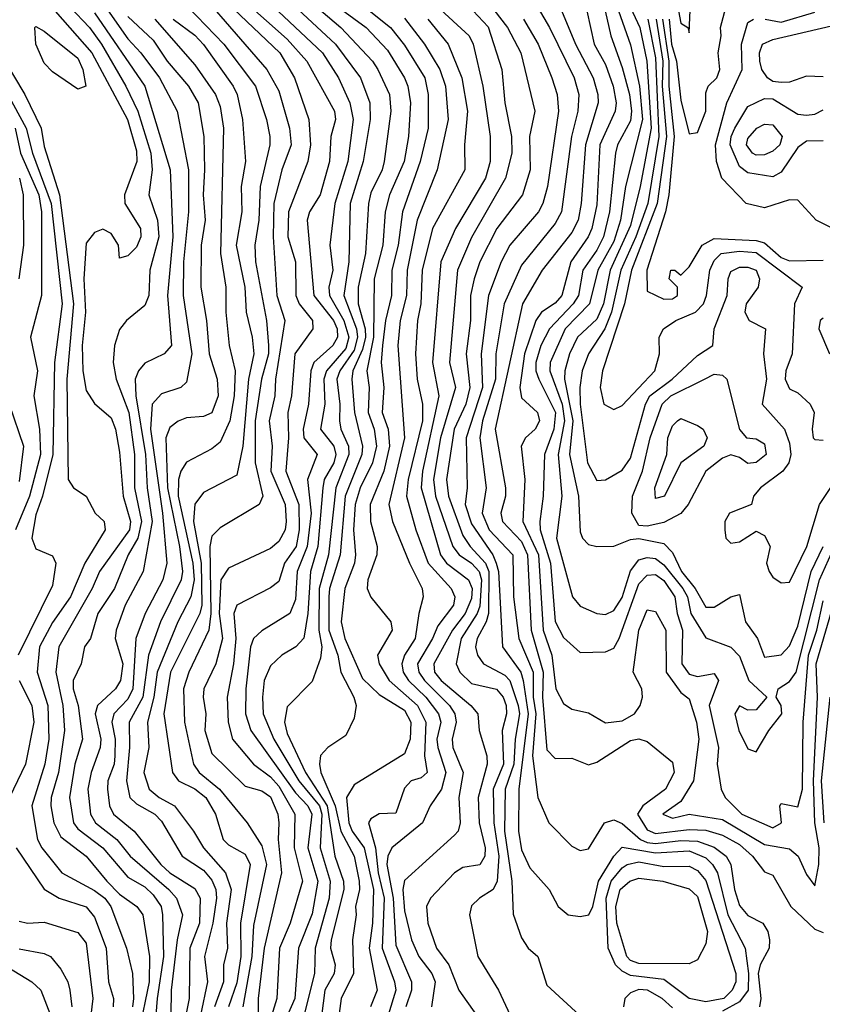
# Model space of a CAD drawing. Header units: metres. Extents: x -51132 to -49532, y -231222 to -229437.
# Tile 174 of 256: x -50342 to -50294, y -230650 to -230591. Entities that reach past the tile are written whole.
import ezdxf

# ---------------------------------------------------------------- set-up
doc = ezdxf.new("R2010")
doc.units = ezdxf.units.M
for name, color, linetype in [('CONTOUR_HALF', 8, 'Continuous'), ('CONTOUR_INDEX', 1, 'Continuous'), ('CONTOUR_INTER', 3, 'Continuous')]:
    doc.layers.add(name, color=color, linetype=linetype)

msp = doc.modelspace()

# ---------------------------------------------------------------- linework, layer by layer
at = {"layer": 'CONTOUR_HALF'}
for points, elevation in [([(-50332.419, -230587.259), (-50326.792, -230593.759), (-50326.08, -230595.047), (-50325.444, -230597.259), (-50325.339, -230598.259), (-50325.9, -230599.759), (-50326.364, -230601.759), (-50326.412, -230603.759), (-50326.196, -230607.259), (-50325.708, -230608.759), (-50326.27, -230612.259), (-50326.321, -230613.259), (-50326.657, -230614.759), (-50326.464, -230616.259), (-50326.554, -230617.759), (-50325.705, -230619.759), (-50325.63, -230620.759), (-50325.704, -230621.259), (-50326.08, -230621.954), (-50326.58, -230622.372), (-50329.08, -230623.547), (-50329.541, -230624.259), (-50329.628, -230626.259), (-50329.44, -230627.759), (-50329.833, -230629.259), (-50330.555, -230630.759), (-50330.591, -230631.259), (-50330.435, -230632.259), (-50330.484, -230633.259), (-50330.08, -230634.627), (-50328.08, -230636.578), (-50327.08, -230636.864), (-50326.58, -230637.222), (-50326.136, -230638.259), (-50326.082, -230638.759), (-50326.115, -230639.759), (-50325.911, -230641.759), (-50326.954, -230646.259), (-50327.31, -230649.259), (-50327.303, -230650.259)], 47.5), ([(-50318.58, -230588.196), (-50314.718, -230591.759), (-50314.481, -230592.259), (-50313.888, -230594.759), (-50313.464, -230597.759), (-50313.451, -230599.259), (-50313.741, -230600.259), (-50315.526, -230603.259), (-50316.398, -230605.259), (-50316.907, -230611.259), (-50316.521, -230613.259), (-50317.49, -230617.759), (-50317.573, -230618.759), (-50316.414, -230622.759), (-50316.063, -230623.259), (-50314.749, -230624.259), (-50314.536, -230624.759), (-50314.58, -230625.358), (-50314.953, -230626.259), (-50315.698, -230627.259), (-50316.819, -230629.259), (-50316.772, -230629.759), (-50316.385, -230630.259), (-50314.61, -230631.759), (-50314.203, -230632.259), (-50314.117, -230633.259), (-50313.654, -230634.759), (-50313.633, -230635.259), (-50314.172, -230637.259), (-50314.113, -230638.759), (-50313.753, -230640.259), (-50313.779, -230640.759), (-50314.08, -230641.285), (-50315.08, -230641.429), (-50315.58, -230641.76), (-50317.013, -230643.259), (-50317.267, -230643.759), (-50317.18, -230644.759), (-50316.651, -230646.259), (-50315.915, -230647.259), (-50315.333, -230648.759), (-50314.273, -230650.259)], 42.5), ([(-50326.58, -230588.63), (-50322.696, -230592.259), (-50321.195, -230594.259), (-50320.634, -230595.759), (-50320.624, -230596.759), (-50321.04, -230599.259), (-50321.822, -230601.759), (-50321.902, -230605.259), (-50322.2, -230607.259), (-50321.446, -230609.259), (-50321.383, -230609.759), (-50321.58, -230610.522), (-50322.434, -230611.759), (-50322.615, -230612.259), (-50322.432, -230613.759), (-50322.456, -230614.759), (-50322.368, -230615.259), (-50321.918, -230616.259), (-50321.895, -230616.759), (-50322.68, -230618.759), (-50323.116, -230622.759), (-50323.659, -230624.759), (-50323.689, -230627.259), (-50323.507, -230628.259), (-50323.58, -230628.937), (-50324.08, -230630.33), (-50325.58, -230631.83), (-50325.738, -230632.759), (-50325.58, -230633.432), (-50324.476, -230635.759), (-50323.181, -230637.759), (-50322.726, -230640.759), (-50322.217, -230642.259), (-50322.194, -230642.759), (-50322.953, -230645.759), (-50322.983, -230646.259), (-50322.703, -230647.259), (-50322.779, -230647.759), (-50323.33, -230648.759), (-50323.646, -230651.259)], 45.5), ([(-50340.304, -230589.259), (-50337.246, -230592.759), (-50335.112, -230596.759), (-50334.58, -230598.629), (-50334.56, -230599.259), (-50335.287, -230601.259), (-50335.263, -230601.759), (-50334.322, -230603.259), (-50334.313, -230603.759), (-50334.58, -230604.386), (-50335.08, -230604.891), (-50335.58, -230605.03), (-50335.645, -230604.259), (-50336.08, -230603.554), (-50336.58, -230603.293), (-50337.08, -230603.492), (-50337.58, -230604.133), (-50337.722, -230606.259), (-50337.62, -230608.259), (-50337.811, -230610.259), (-50337.772, -230611.759), (-50337.58, -230612.939), (-50337.08, -230613.723), (-50336.08, -230614.568), (-50335.827, -230615.259), (-50335.58, -230616.63), (-50335.366, -230619.259), (-50334.935, -230620.759), (-50334.991, -230621.259), (-50336.775, -230623.759), (-50337.219, -230624.759), (-50339.21, -230628.259), (-50339.384, -230629.759), (-50338.975, -230631.759), (-50338.869, -230633.259), (-50339.221, -230635.759), (-50339.661, -230637.259), (-50339.69, -230637.759), (-50339.513, -230638.759), (-50339.08, -230639.609), (-50337.58, -230640.762), (-50336.351, -230642.259), (-50335.58, -230643.031), (-50334.558, -230643.759), (-50334.183, -230644.259), (-50333.796, -230646.759), (-50333.811, -230648.259), (-50334.438, -230651.259)], 51.5), ([(-50323.58, -230589.241), (-50320.851, -230591.259), (-50319.58, -230592.602), (-50318.574, -230594.259), (-50318.368, -230594.759), (-50318.204, -230595.759), (-50318.327, -230597.759), (-50318.597, -230599.259), (-50319.473, -230601.259), (-50319.718, -230602.259), (-50319.857, -230604.259), (-50320.377, -230606.259), (-50320.421, -230609.759), (-50320.821, -230611.759), (-50320.684, -230612.759), (-50320.75, -230614.259), (-50320.38, -230615.259), (-50320.247, -230616.259), (-50320.484, -230617.259), (-50321.214, -230618.759), (-50321.522, -230619.759), (-50321.608, -230621.259), (-50321.487, -230622.759), (-50321.56, -230623.259), (-50322.136, -230624.759), (-50322.36, -230626.759), (-50322.142, -230627.759), (-50321.08, -230630.139), (-50320.08, -230631.095), (-50318.58, -230632.03), (-50318.195, -230632.759), (-50318.231, -230633.759), (-50318.58, -230634.651), (-50321.58, -230636.497), (-50322.039, -230637.259), (-50321.901, -230638.759), (-50321.696, -230639.259), (-50320.979, -230640.259), (-50320.424, -230642.759), (-50320.484, -230644.759), (-50320.678, -230646.259), (-50320.202, -230648.759), (-50320.596, -230649.759)], 44.5), ([(-50311.068, -230589.259), (-50309.906, -230591.259), (-50308.446, -230594.259), (-50308.172, -230595.259), (-50308.223, -230596.259), (-50308.597, -230597.759), (-50309.19, -230602.259), (-50309.58, -230602.973), (-50311.58, -230605.445), (-50312.625, -230607.759), (-50313.12, -230610.759), (-50313.135, -230612.259), (-50313.906, -230614.759), (-50314.065, -230615.759), (-50313.705, -230618.759), (-50313.943, -230620.259), (-50313.515, -230621.259), (-50312.109, -230622.759), (-50312.072, -230625.259), (-50311.736, -230627.759), (-50310.895, -230629.759), (-50310.885, -230631.259), (-50310.721, -230632.259), (-50310.928, -230634.759), (-50310.618, -230637.259), (-50309.958, -230638.759), (-50308.58, -230640.167), (-50308.08, -230640.423), (-50307.58, -230640.33), (-50306.624, -230638.759), (-50306.08, -230638.589), (-50305.58, -230638.8), (-50304.477, -230639.759), (-50304.08, -230639.939), (-50303.58, -230640.007), (-50302.08, -230639.829), (-50301.08, -230639.864), (-50300.08, -230640.225), (-50299.36, -230640.759), (-50299.094, -230641.259), (-50298.866, -230642.759), (-50298.58, -230643.715), (-50298.08, -230644.303), (-50297.179, -230644.759), (-50296.89, -230645.259), (-50296.777, -230645.759), (-50296.793, -230646.259), (-50297.341, -230647.259), (-50297.451, -230647.759), (-50297.303, -230649.259), (-50297.372, -230649.759)], 40.5), ([(-50328.045, -230589.759), (-50325.58, -230591.945), (-50324.401, -230593.259), (-50322.756, -230596.259), (-50322.696, -230596.759), (-50322.967, -230597.759), (-50323.047, -230599.259), (-50323.611, -230601.259), (-50324.233, -230602.259), (-50324.388, -230602.759), (-50323.981, -230607.259), (-50322.804, -230608.759), (-50322.6, -230609.259), (-50322.566, -230609.759), (-50322.849, -230610.259), (-50323.983, -230611.259), (-50324.156, -230611.759), (-50324.304, -230613.759), (-50324.628, -230615.259), (-50324.579, -230615.759), (-50323.78, -230616.759), (-50324.37, -230618.259), (-50324.146, -230620.259), (-50324.375, -230622.259), (-50324.976, -230623.759), (-50325.08, -230625.43), (-50325.415, -230626.259), (-50327.08, -230627.301), (-50327.59, -230627.759), (-50327.771, -230628.259), (-50328.047, -230630.759), (-50328.055, -230632.259), (-50327.749, -230633.259), (-50325.08, -230636.978), (-50324.335, -230637.759), (-50324.11, -230638.259), (-50324.336, -230640.259), (-50323.749, -230642.259), (-50324.08, -230644.199), (-50324.904, -230646.259), (-50325.114, -230649.259), (-50325.768, -230650.759)], 46.5), ([(-50313.58, -230589.751), (-50312.425, -230591.259), (-50311.635, -230592.759), (-50310.796, -230596.259), (-50311.108, -230597.759), (-50311.06, -230599.759), (-50311.522, -230601.259), (-50313.065, -230603.259), (-50314.08, -230605.256), (-50314.418, -230606.259), (-50314.624, -230607.259), (-50314.627, -230608.759), (-50314.894, -230610.759), (-50314.67, -230612.759), (-50314.913, -230613.759), (-50315.607, -230615.259), (-50316.06, -230618.259), (-50315.94, -230619.259), (-50315.08, -230621.596), (-50314.654, -230622.259), (-50313.734, -230623.259), (-50313.53, -230623.759), (-50313.557, -230626.259), (-50313.69, -230626.759), (-50314.226, -230627.759), (-50314.328, -230628.259), (-50314.215, -230628.759), (-50313.855, -230629.259), (-50312.58, -230629.939), (-50312.288, -230630.259), (-50311.779, -230631.759), (-50311.707, -230632.259), (-50311.955, -230633.759), (-50312.041, -230635.259), (-50312.556, -230636.759), (-50312.601, -230639.259), (-50312.155, -230642.259), (-50312.08, -230644.214), (-50311.58, -230645.643), (-50311.181, -230646.259), (-50310.604, -230646.759), (-50310.08, -230648.456), (-50308.128, -230650.259)], 41.5), ([(-50302.207, -230590.259), (-50302.08, -230591.002), (-50301.647, -230591.259), (-50301.58, -230591.566), (-50301.503, -230589.759)], 35.5), ([(-50337.08, -230590.378), (-50334.072, -230594.759), (-50332.569, -230599.759), (-50332.408, -230603.759), (-50332.727, -230607.259), (-50332.491, -230610.259), (-50332.926, -230610.759), (-50334.08, -230611.308), (-50334.458, -230611.759), (-50334.645, -230612.259), (-50334.613, -230613.259), (-50334.029, -230616.759), (-50333.942, -230618.759), (-50333.64, -230620.759), (-50334.165, -230623.759), (-50335.257, -230625.759), (-50335.793, -230627.259), (-50335.846, -230627.759), (-50335.396, -230629.259), (-50335.528, -230630.259), (-50335.816, -230630.759), (-50336.898, -230631.759), (-50337.038, -230632.259), (-50336.695, -230633.759), (-50336.741, -230634.259), (-50337.279, -230635.759), (-50337.483, -230636.759), (-50337.315, -230638.259), (-50337.013, -230638.759), (-50335.736, -230639.759), (-50334.945, -230640.759), (-50332.645, -230642.759), (-50332.182, -230643.259), (-50331.818, -230644.259), (-50332.141, -230645.759), (-50332.492, -230648.759), (-50332.522, -230650.259)], 50.5), ([(-50307.684, -230590.259), (-50307.245, -230592.259), (-50306.58, -230593.462), (-50306.113, -230594.759), (-50305.928, -230595.759), (-50306.001, -230596.259), (-50306.902, -230598.259), (-50307.08, -230601.839), (-50307.384, -230603.259), (-50307.597, -230603.759), (-50308.634, -230605.259), (-50309.187, -230607.259), (-50309.58, -230607.718), (-50310.402, -230608.259), (-50310.736, -230608.759), (-50311.411, -230610.759), (-50311.687, -230612.759), (-50311.58, -230613.387), (-50310.632, -230614.259), (-50310.518, -230614.759), (-50310.766, -230615.259), (-50311.345, -230615.759), (-50311.614, -230616.259), (-50311.379, -230618.259), (-50311.497, -230620.759), (-50310.578, -230622.759), (-50310.296, -230627.259), (-50309.782, -230628.759), (-50309.527, -230630.759), (-50309.08, -230631.634), (-50308.58, -230631.98), (-50307.58, -230632.202), (-50306.58, -230632.795), (-50305.58, -230632.666), (-50304.837, -230632.259), (-50304.5, -230631.759), (-50304.371, -230631.259), (-50304.395, -230630.759), (-50304.914, -230629.759), (-50304.583, -230627.259), (-50304.08, -230626.044), (-50303.58, -230626.141), (-50302.965, -230627.259), (-50302.959, -230629.759), (-50302.08, -230630.981), (-50301.58, -230631.356), (-50301.13, -230632.759), (-50300.997, -230633.759), (-50301.315, -230636.259), (-50302.08, -230637.492), (-50303.156, -230638.259), (-50302.58, -230638.48), (-50301.58, -230638.255), (-50299.58, -230638.56), (-50297.08, -230640.063), (-50295.58, -230640.312), (-50295.073, -230640.759), (-50294.58, -230641.852), (-50294.08, -230642.537), (-50293.842, -230641.259), (-50293.82, -230640.259), (-50294.067, -230638.759), (-50294.15, -230636.259), (-50293.918, -230631.259), (-50293.988, -230629.259), (-50293.08, -230626.14)], 39.5), ([(-50305.796, -230590.259), (-50305.08, -230592.293), (-50304.545, -230594.759), (-50304.359, -230596.759), (-50305.378, -230600.759), (-50305.675, -230602.759), (-50306.08, -230604.029), (-50307.031, -230605.759), (-50307.527, -230607.759), (-50308.982, -230609.259), (-50309.882, -230611.259), (-50309.891, -230611.759), (-50309.168, -230613.759), (-50309.011, -230614.759), (-50309.403, -230616.759), (-50309.185, -230619.259), (-50309.493, -230621.759), (-50308.548, -230625.259), (-50308.08, -230625.832), (-50307.08, -230626.258), (-50306.58, -230626.316), (-50306.08, -230626.077), (-50305.58, -230625.299), (-50305.08, -230623.706), (-50304.58, -230623.052), (-50304.08, -230622.908), (-50303.58, -230622.98), (-50303.08, -230623.352), (-50301.956, -230624.759), (-50301.686, -230625.259), (-50301.481, -230626.259), (-50300.58, -230627.708), (-50299.08, -230628.272), (-50298.58, -230628.811), (-50298.019, -230630.259), (-50296.935, -230631.259), (-50297.58, -230632.014), (-50298.08, -230632.03), (-50298.58, -230631.781), (-50298.85, -230632.259), (-50298.618, -230633.259), (-50298.08, -230634.337), (-50297.58, -230634.531), (-50296.83, -230633.259), (-50296.041, -230632.259), (-50296.09, -230631.759), (-50296.378, -230631.259), (-50296.265, -230630.759), (-50295.58, -230630.332), (-50295.193, -230629.759), (-50293.794, -230624.259), (-50292.896, -230622.259)], 38.5), ([(-50297.033, -230590.759), (-50296.08, -230590.944), (-50294.08, -230590.339)], 36.5), ([(-50335.08, -230590.589), (-50333.58, -230592.004), (-50332.748, -230593.259), (-50331.472, -230594.759), (-50330.883, -230595.759), (-50330.56, -230597.759), (-50330.508, -230599.759), (-50330.583, -230601.259), (-50330.472, -230602.759), (-50330.701, -230604.259), (-50330.737, -230606.759), (-50330.396, -230608.759), (-50330.223, -230610.759), (-50329.75, -230612.259), (-50329.696, -230613.259), (-50330.08, -230614.276), (-50330.58, -230614.494), (-50331.58, -230614.576), (-50332.08, -230614.774), (-50332.58, -230615.15), (-50332.813, -230615.759), (-50332.719, -230618.759), (-50332.006, -230622.259), (-50331.816, -230623.759), (-50331.904, -230624.259), (-50333.139, -230626.759), (-50333.861, -230628.759), (-50334.183, -230631.259), (-50335.017, -230632.759), (-50334.98, -230634.259), (-50335.171, -230636.259), (-50334.959, -230637.259), (-50334.58, -230637.629), (-50333.47, -230638.259), (-50333.08, -230638.669), (-50331.84, -230640.759), (-50330.58, -230641.596), (-50330.08, -230642.184), (-50329.828, -230642.759), (-50329.794, -230643.259), (-50330.023, -230644.759), (-50330.515, -230646.759), (-50330.334, -230648.259), (-50330.756, -230650.259)], 49.5), ([(-50332.376, -230590.759), (-50331.08, -230591.714), (-50330.58, -230592.276), (-50328.794, -230594.759), (-50328.556, -230595.259), (-50328.243, -230596.759), (-50328.071, -230599.259), (-50328.329, -230600.759), (-50328.291, -230602.259), (-50328.619, -230604.259), (-50328.112, -230606.759), (-50328.03, -230608.259), (-50327.659, -230609.759), (-50327.575, -230610.759), (-50327.889, -230612.259), (-50328.214, -230616.259), (-50328.58, -230617.989), (-50330.58, -230619.029), (-50331.08, -230619.726), (-50331.162, -230620.759), (-50330.705, -230623.259), (-50330.664, -230625.759), (-50330.786, -230626.259), (-50332.538, -230629.759), (-50332.94, -230632.259), (-50332.42, -230635.759), (-50332.071, -230636.259), (-50331.08, -230636.733), (-50330.423, -230637.259), (-50329.863, -230638.259), (-50329.398, -230639.759), (-50329.08, -230640.082), (-50328.08, -230640.63), (-50327.784, -230641.259), (-50328.368, -230644.759), (-50328.343, -230646.759), (-50328.58, -230648.332), (-50329.071, -230649.759)], 48.5), ([(-50318.58, -230590.687), (-50317.372, -230592.259), (-50316.455, -230593.759), (-50316.132, -230594.759), (-50315.97, -230596.759), (-50316.629, -230599.759), (-50317.81, -230602.759), (-50318.418, -230605.759), (-50318.453, -230607.259), (-50318.834, -230608.759), (-50318.974, -230610.259), (-50318.571, -230615.759), (-50319.506, -230619.759), (-50319.293, -230620.759), (-50318.273, -230623.259), (-50317.513, -230624.759), (-50317.447, -230625.259), (-50317.725, -230626.259), (-50317.936, -230627.759), (-50318.579, -230628.759), (-50318.724, -230629.259), (-50318.645, -230629.759), (-50318.342, -230630.259), (-50317.307, -230631.259), (-50316.536, -230632.259), (-50316.394, -230632.759), (-50316.632, -230633.759), (-50316.584, -230634.259), (-50316.094, -230635.759), (-50316.364, -230636.759), (-50317.031, -230637.759), (-50317.502, -230638.759), (-50319.324, -230640.259), (-50319.567, -230640.759), (-50319.621, -230641.259), (-50319.257, -230643.259), (-50319.08, -230646.066), (-50318.144, -230648.259), (-50318.156, -230648.759), (-50318.485, -230649.759)], 43.5), ([(-50304.045, -230590.759), (-50303.58, -230593.057), (-50303.387, -230597.759), (-50304.038, -230601.759), (-50304.759, -230603.759), (-50305.656, -230605.759), (-50306.208, -230608.259), (-50306.619, -230609.259), (-50307.588, -230610.759), (-50307.955, -230611.759), (-50308.102, -230612.759), (-50308.087, -230613.759), (-50307.65, -230617.259), (-50307.08, -230618.314), (-50306.58, -230618.277), (-50305.58, -230617.706), (-50305.08, -230616.986), (-50304.187, -230613.759), (-50303.929, -230613.259), (-50302.589, -230612.259), (-50301.08, -230610.855), (-50300.168, -230610.259), (-50300.08, -230609.259), (-50299.307, -230607.259), (-50299.258, -230606.259), (-50299.08, -230605.84), (-50298.58, -230605.569), (-50298.08, -230605.567), (-50297.58, -230605.756), (-50297.383, -230606.259), (-50297.451, -230606.759), (-50298.17, -230607.759), (-50298.247, -230608.259), (-50298.001, -230608.759), (-50297.026, -230609.259), (-50297.142, -230610.759), (-50296.965, -230612.259), (-50297.228, -230613.759), (-50295.894, -230615.259), (-50295.58, -230616.094), (-50295.5, -230616.759), (-50295.626, -230617.259), (-50295.982, -230617.759), (-50297.315, -230618.759), (-50297.736, -230619.259), (-50297.853, -230619.759), (-50299.171, -230620.259), (-50299.448, -230620.759), (-50299.449, -230621.259), (-50299.394, -230621.759), (-50299.08, -230622.058), (-50298.58, -230621.989), (-50297.58, -230621.347), (-50297.08, -230621.6), (-50296.747, -230622.259), (-50296.965, -230623.259), (-50296.801, -230623.759), (-50296.58, -230624.091), (-50296.08, -230624.42), (-50295.58, -230624.383), (-50294.544, -230622.259), (-50293.802, -230619.759), (-50291.58, -230616.429)], 37.5), ([(-50303.178, -230590.759), (-50302.786, -230593.259), (-50302.784, -230594.759), (-50302.463, -230597.759), (-50302.789, -230601.259), (-50302.992, -230602.259), (-50304.105, -230605.759), (-50304.08, -230607.007), (-50303.08, -230607.478), (-50302.58, -230607.465), (-50302.27, -230607.259), (-50302.273, -230606.759), (-50302.77, -230606.259), (-50302.68, -230605.759), (-50302.426, -230605.759), (-50302.08, -230606.051), (-50301.58, -230605.548), (-50300.809, -230604.259), (-50300.08, -230603.854), (-50297.58, -230603.981), (-50297.08, -230604.126), (-50296.08, -230604.989), (-50295.58, -230605.189), (-50293.58, -230605.151)], 36.5), ([(-50293.08, -230603.223), (-50293.993, -230602.759), (-50295.08, -230601.568), (-50295.58, -230601.556), (-50297.08, -230602.032), (-50298.183, -230601.759), (-50299.623, -230600.259), (-50299.944, -230599.259), (-50299.995, -230598.259), (-50299.325, -230595.759), (-50298.41, -230593.759), (-50298.461, -230592.259), (-50298.08, -230590.952), (-50297.737, -230590.759)], 36.5), ([(-50344.08, -230591.902), (-50341.148, -230597.259), (-50340.779, -230598.759), (-50339.666, -230601.759), (-50339.012, -230607.759), (-50339.468, -230611.259), (-50339.564, -230616.759), (-50340.18, -230619.259), (-50340.58, -230620.376), (-50340.822, -230621.759), (-50340.58, -230622.407), (-50339.58, -230622.821), (-50339.388, -230623.259), (-50339.58, -230624.598), (-50341.636, -230628.759)], 52.5), ([(-50297.537, -230597.259), (-50297.08, -230597.036), (-50296.58, -230597.073), (-50296.034, -230597.759), (-50296.158, -230598.259), (-50296.58, -230598.635), (-50297.08, -230598.862), (-50297.58, -230598.873), (-50297.804, -230598.759), (-50298.147, -230598.259), (-50298.08, -230597.88), (-50297.537, -230597.259)], 37.5), ([(-50341.549, -230600.259), (-50341.33, -230601.259), (-50341.307, -230604.259), (-50341.601, -230606.259)], 53.5), ([(-50293.58, -230608.614), (-50293.754, -230608.759), (-50293.838, -230609.259), (-50293.207, -230610.759)], 36.5), ([(-50342.175, -230613.759), (-50341.315, -230616.259), (-50341.58, -230618.372)], 53.5), ([(-50302.268, -230614.759), (-50302.08, -230614.613), (-50301.08, -230615.027), (-50300.748, -230615.259), (-50300.51, -230615.759), (-50300.695, -230616.259), (-50302.078, -230617.259), (-50303.052, -230619.259), (-50303.58, -230619.382), (-50303.619, -230618.759), (-50302.909, -230616.759), (-50302.852, -230615.759), (-50302.58, -230615.06), (-50302.268, -230614.759)], 38.5), ([(-50341.578, -230630.259), (-50340.815, -230631.759), (-50340.702, -230632.759), (-50341.205, -230635.259), (-50342.154, -230637.259)], 52.5), ([(-50341.758, -230640.259), (-50340.08, -230642.72), (-50339.18, -230643.259), (-50337.58, -230643.79), (-50337.08, -230644.405), (-50336.386, -230646.259), (-50336.24, -230648.259), (-50335.95, -230649.259), (-50335.966, -230649.759)], 52.5), ([(-50305.271, -230641.259), (-50304.58, -230641.09), (-50303.08, -230641.366), (-50301.58, -230641.364), (-50301.08, -230641.609), (-50300.58, -230642.205), (-50298.798, -230647.759), (-50298.8, -230648.259), (-50299.002, -230648.759), (-50299.509, -230649.259), (-50300.58, -230649.457), (-50301.58, -230649.261), (-50303.08, -230648.119), (-50305.08, -230647.88), (-50305.58, -230647.638), (-50305.965, -230647.259), (-50306.412, -230646.259), (-50306.531, -230643.259), (-50306.238, -230642.259), (-50305.58, -230641.46), (-50305.271, -230641.259)], 41.5), ([(-50341.58, -230646.293), (-50340.08, -230646.569), (-50339.704, -230646.759), (-50339.08, -230647.513), (-50338.668, -230648.259), (-50338.557, -230648.759), (-50338.437, -230649.759)], 53.5)]:
    msp.add_lwpolyline(points, dxfattribs=dict(at, elevation=elevation))
at = {"layer": 'CONTOUR_INDEX'}
for points, elevation in [([(-50326.08, -230588.084), (-50322.368, -230591.259), (-50320.48, -230593.259), (-50320.154, -230593.759), (-50319.464, -230595.259), (-50319.382, -230596.259), (-50319.779, -230599.259), (-50319.906, -230599.759), (-50320.58, -230601.125), (-50320.729, -230601.759), (-50320.901, -230604.759), (-50321.347, -230606.759), (-50321.331, -230607.759), (-50320.914, -230609.259), (-50320.908, -230609.759), (-50321.08, -230610.491), (-50321.662, -230611.759), (-50321.719, -230612.259), (-50321.557, -230614.259), (-50321.081, -230616.259), (-50321.124, -230616.759), (-50322.111, -230619.259), (-50322.41, -230622.759), (-50323.04, -230624.759), (-50323.092, -230625.259), (-50323.084, -230627.259), (-50322.544, -230628.759), (-50322.372, -230629.759), (-50321.589, -230631.259), (-50321.454, -230631.759), (-50321.58, -230632.515), (-50322.08, -230633.544), (-50323.154, -230634.259), (-50323.58, -230634.737), (-50323.646, -230635.259), (-50323.566, -230635.759), (-50322.715, -230637.759), (-50322.372, -230639.259), (-50321.572, -230640.759), (-50321.278, -230642.259), (-50321.249, -230642.759), (-50321.489, -230643.759), (-50321.454, -230644.259), (-50321.679, -230645.759), (-50321.612, -230647.759), (-50322.351, -230649.259), (-50322.548, -230650.759)], 45), ([(-50309.594, -230589.259), (-50308.358, -230592.259), (-50307.313, -230594.259), (-50307.029, -230595.259), (-50307.01, -230595.759), (-50307.761, -230598.259), (-50308.018, -230601.759), (-50308.204, -230602.759), (-50308.58, -230603.502), (-50310.349, -230605.759), (-50311.529, -230607.759), (-50313.153, -230615.259), (-50312.538, -230618.759), (-50312.549, -230619.259), (-50312.821, -230620.259), (-50312.729, -230620.759), (-50311.58, -230621.955), (-50311.22, -230622.759), (-50311.019, -230627.259), (-50310.302, -230629.759), (-50310.342, -230631.259), (-50310.08, -230634.404), (-50309.58, -230634.917), (-50308.58, -230634.905), (-50307.58, -230635.297), (-50307.08, -230635.152), (-50305.08, -230633.854), (-50304.58, -230633.746), (-50304.08, -230633.916), (-50302.58, -230635.142), (-50302.47, -230635.759), (-50302.994, -230636.759), (-50304.336, -230637.759), (-50304.658, -230638.259), (-50304.08, -230639.19), (-50303.58, -230639.403), (-50301.58, -230639.166), (-50300.58, -230639.209), (-50299.58, -230639.507), (-50298.58, -230640.064), (-50297.786, -230640.759), (-50297.08, -230641.703), (-50296.58, -230641.894), (-50295.508, -230643.759), (-50294.08, -230645.116), (-50293.58, -230645.311)], 40), ([(-50336.58, -230589.808), (-50335.08, -230591.934), (-50334.308, -230592.759), (-50333.198, -230594.259), (-50332.152, -230596.259), (-50331.469, -230599.759), (-50331.474, -230602.259), (-50331.773, -230605.259), (-50331.784, -230607.259), (-50331.277, -230610.759), (-50331.58, -230612.433), (-50331.923, -230612.759), (-50333.08, -230613.143), (-50333.642, -230613.759), (-50333.73, -230615.259), (-50333.018, -230620.259), (-50332.762, -230623.259), (-50332.997, -230624.259), (-50334.054, -230626.259), (-50334.611, -230627.759), (-50334.783, -230630.759), (-50335.08, -230631.377), (-50335.925, -230632.259), (-50336.035, -230632.759), (-50335.85, -230633.759), (-50335.86, -230634.759), (-50335.902, -230635.259), (-50336.279, -230636.259), (-50336.293, -230636.759), (-50336.184, -230637.759), (-50335.941, -230638.259), (-50334.705, -230639.259), (-50333.111, -230641.259), (-50332.573, -230641.759), (-50331.08, -230642.697), (-50330.769, -230643.259), (-50330.808, -230644.759), (-50331.382, -230646.259), (-50331.426, -230649.259), (-50331.923, -230651.759)], 50), ([(-50293.514, -230638.759), (-50293.667, -230636.259), (-50293.166, -230631.259)], 40)]:
    msp.add_lwpolyline(points, dxfattribs=dict(at, elevation=elevation))
at = {"layer": 'CONTOUR_INTER'}
for points, elevation in [([(-50339.72, -230588.759), (-50337.383, -230591.259), (-50336.656, -230592.259), (-50335.209, -230594.759), (-50334.5, -230596.259), (-50333.71, -230598.759), (-50333.629, -230599.759), (-50333.834, -230601.259), (-50333.308, -230602.759), (-50333.237, -230603.759), (-50333.767, -230605.759), (-50333.83, -230607.259), (-50334.08, -230607.867), (-50335.175, -230608.759), (-50335.58, -230609.291), (-50335.885, -230610.259), (-50335.96, -230611.259), (-50335.775, -230612.259), (-50335.036, -230614.259), (-50334.694, -230616.759), (-50334.684, -230618.759), (-50334.275, -230620.759), (-50334.497, -230621.759), (-50335.071, -230622.759), (-50335.889, -230624.759), (-50336.874, -230626.259), (-50337.312, -230627.759), (-50337.682, -230628.259), (-50337.874, -230629.259), (-50338.351, -230630.259), (-50338.355, -230630.759), (-50338.06, -230631.759), (-50337.802, -230633.759), (-50338.253, -230635.259), (-50338.577, -230637.259), (-50338.332, -230638.759), (-50338.08, -230639.125), (-50336.589, -230640.259), (-50335.08, -230642.022), (-50334.08, -230642.587), (-50333.58, -230643.065), (-50333.105, -230643.759), (-50333.018, -230644.259), (-50332.957, -230646.759), (-50333.335, -230649.259), (-50333.526, -230651.759)], 51), ([(-50332.58, -230588.885), (-50329.363, -230592.259), (-50327.464, -230594.759), (-50326.814, -230596.759), (-50326.614, -230597.759), (-50326.611, -230598.259), (-50327.184, -230600.759), (-50327.259, -230602.759), (-50327.506, -230604.259), (-50327.462, -230605.259), (-50326.816, -230608.759), (-50326.69, -230610.259), (-50326.687, -230610.759), (-50327.099, -230612.259), (-50327.483, -230614.759), (-50327.482, -230617.259), (-50327.025, -230619.259), (-50327.256, -230619.759), (-50329.58, -230621.144), (-50330.08, -230621.638), (-50330.195, -230622.259), (-50330.137, -230626.259), (-50330.25, -230627.259), (-50331.446, -230629.759), (-50331.764, -230630.759), (-50331.7, -230632.759), (-50331.165, -230635.259), (-50330.835, -230635.759), (-50329.62, -230636.759), (-50327.964, -230638.759), (-50327.08, -230640.142), (-50326.802, -230641.259), (-50327.58, -230644.894), (-50327.678, -230646.759), (-50328.219, -230649.759)], 48), ([(-50327.08, -230589.35), (-50323.458, -230592.759), (-50322.509, -230594.259), (-50321.826, -230595.759), (-50321.643, -230596.759), (-50321.945, -230599.259), (-50322.732, -230601.759), (-50323.028, -230604.259), (-50322.85, -230605.759), (-50323.089, -230606.759), (-50323.046, -230607.259), (-50322.189, -230608.759), (-50321.9, -230609.759), (-50322.08, -230610.428), (-50323.224, -230611.759), (-50323.381, -230612.259), (-50323.318, -230613.759), (-50323.591, -230615.259), (-50322.789, -230616.259), (-50322.667, -230616.759), (-50322.785, -230617.259), (-50323.358, -230618.259), (-50323.449, -230618.759), (-50323.747, -230622.259), (-50324.174, -230623.759), (-50324.338, -230626.259), (-50324.58, -230627.745), (-50325.054, -230628.259), (-50325.897, -230628.759), (-50326.58, -230629.39), (-50326.94, -230630.259), (-50327.045, -230631.259), (-50327.008, -230632.259), (-50326.37, -230633.759), (-50324.877, -230636.259), (-50323.641, -230637.759), (-50323.51, -230638.259), (-50323.612, -230640.259), (-50323.016, -230642.259), (-50323.071, -230643.259), (-50323.904, -230646.259), (-50323.95, -230647.759), (-50324.823, -230651.259)], 46), ([(-50329.181, -230589.759), (-50326.01, -230592.759), (-50325.133, -230594.259), (-50324.281, -230596.759), (-50324.181, -230598.259), (-50324.349, -230599.259), (-50325.493, -230602.259), (-50325.536, -230603.759), (-50325.08, -230605.259), (-50325.068, -230607.259), (-50324.861, -230607.759), (-50324.06, -230608.759), (-50324.044, -230609.259), (-50325.117, -230610.759), (-50325.319, -230613.259), (-50325.528, -230614.259), (-50325.493, -230615.759), (-50325.653, -230617.759), (-50324.886, -230619.759), (-50324.853, -230621.259), (-50325.044, -230622.259), (-50325.74, -230623.259), (-50326.08, -230624.353), (-50326.58, -230624.728), (-50328.58, -230625.768), (-50328.768, -230626.259), (-50328.646, -230627.759), (-50328.775, -230629.259), (-50329.154, -230631.259), (-50329.106, -230632.759), (-50328.841, -230633.759), (-50327.581, -230635.259), (-50326.58, -230636.02), (-50326.08, -230636.581), (-50325.115, -230638.259), (-50325.159, -230640.259), (-50324.656, -230642.259), (-50325.397, -230644.759), (-50326.037, -230646.259), (-50326.183, -230649.259), (-50326.653, -230650.759)], 47), ([(-50321.08, -230589.911), (-50319.398, -230591.259), (-50318.58, -230592.316), (-50317.36, -230594.259), (-50317.162, -230595.259), (-50317.156, -230597.259), (-50317.635, -230599.259), (-50318.693, -230602.259), (-50318.942, -230604.259), (-50319.332, -230605.759), (-50319.353, -230607.259), (-50319.708, -230608.759), (-50319.891, -230610.259), (-50319.958, -230611.259), (-50319.802, -230612.759), (-50319.904, -230614.259), (-50319.546, -230615.259), (-50319.47, -230616.259), (-50319.804, -230617.759), (-50320.612, -230619.759), (-50320.599, -230620.759), (-50320.205, -230622.259), (-50320.22, -230622.759), (-50320.757, -230624.259), (-50320.799, -230624.759), (-50320.58, -230625.279), (-50319.386, -230626.759), (-50319.31, -230627.259), (-50320.177, -230628.759), (-50320.075, -230629.259), (-50319.495, -230630.259), (-50317.792, -230631.759), (-50317.307, -230632.759), (-50317.381, -230634.759), (-50317.227, -230635.759), (-50317.58, -230636.069), (-50318.166, -230636.259), (-50318.58, -230636.702), (-50319.08, -230638.193), (-50320.08, -230638.228), (-50320.58, -230638.519), (-50320.715, -230638.759), (-50320.307, -230640.259), (-50320.145, -230641.759), (-50319.778, -230643.259), (-50319.913, -230646.259), (-50319.168, -230648.259), (-50319.091, -230648.759), (-50319.551, -230650.259)], 44), ([(-50305.222, -230589.759), (-50304.529, -230591.259), (-50304.094, -230593.259), (-50303.839, -230597.259), (-50304.495, -230600.759), (-50305.08, -230603.083), (-50306.288, -230605.759), (-50306.683, -230607.759), (-50307.08, -230608.684), (-50308.244, -230609.759), (-50308.727, -230610.759), (-50308.999, -230611.759), (-50309.014, -230612.259), (-50308.529, -230614.759), (-50308.73, -230616.759), (-50308.191, -230619.259), (-50308.08, -230621.386), (-50307.953, -230621.759), (-50307.58, -230622.136), (-50307.08, -230622.262), (-50306.08, -230622.242), (-50305.08, -230621.844), (-50304.58, -230621.774), (-50303.08, -230622.072), (-50302.58, -230622.62), (-50302.028, -230623.759), (-50301.222, -230624.759), (-50300.58, -230625.891), (-50300.08, -230625.881), (-50299.08, -230625.274), (-50298.58, -230625.135), (-50298.214, -230626.759), (-50297.504, -230627.759), (-50297.08, -230628.868), (-50296.08, -230628.736), (-50295.58, -230628.19), (-50295.08, -230627.011), (-50294.3, -230623.759), (-50293.571, -230622.259)], 38), ([(-50302.772, -230590.759), (-50302.625, -230592.259), (-50302.333, -230593.259), (-50302.08, -230595.599), (-50301.58, -230597.612), (-50301.08, -230597.536), (-50300.585, -230596.259), (-50300.58, -230595.148), (-50300.439, -230594.759), (-50299.929, -230594.259), (-50299.748, -230593.759), (-50299.845, -230592.759), (-50299.666, -230591.759), (-50299.713, -230591.259), (-50299.307, -230589.759)], 36), ([(-50314.473, -230590.259), (-50313.58, -230591.209), (-50312.753, -230593.759), (-50312.578, -230595.759), (-50312.182, -230597.759), (-50312.162, -230598.759), (-50312.546, -230600.259), (-50314.58, -230603.802), (-50315.405, -230605.759), (-50315.88, -230611.259), (-50315.517, -230612.759), (-50316.43, -230615.759), (-50316.845, -230618.259), (-50316.722, -230619.259), (-50315.684, -230622.259), (-50315.313, -230622.759), (-50314.58, -230623.26), (-50314.119, -230623.759), (-50313.967, -230624.259), (-50314.08, -230625.826), (-50314.235, -230626.259), (-50315.197, -230627.759), (-50315.477, -230629.259), (-50315.263, -230629.759), (-50314.58, -230630.443), (-50313.08, -230630.772), (-50312.673, -230631.259), (-50312.501, -230631.759), (-50312.473, -230632.259), (-50312.745, -230633.259), (-50312.656, -230635.259), (-50313.278, -230636.759), (-50313.245, -230638.759), (-50312.945, -230640.759), (-50313.044, -230642.259), (-50313.269, -230642.759), (-50314.101, -230643.259), (-50314.58, -230643.73), (-50314.695, -230644.259), (-50314.19, -230646.759), (-50312.964, -230648.759), (-50312.26, -230650.259)], 42), ([(-50306.587, -230590.259), (-50306.254, -230591.759), (-50305.58, -230593.65), (-50305.134, -230595.259), (-50305.011, -230596.259), (-50305.08, -230596.837), (-50305.846, -230598.259), (-50305.98, -230598.759), (-50306.328, -230602.259), (-50306.696, -230603.759), (-50307.08, -230604.547), (-50307.925, -230605.759), (-50308.182, -230607.259), (-50308.503, -230607.759), (-50309.922, -230609.259), (-50310.423, -230610.259), (-50310.74, -230611.259), (-50310.733, -230611.759), (-50310.55, -230612.259), (-50309.565, -230614.259), (-50309.657, -230615.259), (-50310.216, -230616.759), (-50310.293, -230619.259), (-50310.49, -230620.759), (-50310.475, -230621.259), (-50309.856, -230623.259), (-50309.58, -230626.737), (-50309.08, -230627.705), (-50308.08, -230628.583), (-50306.58, -230628.546), (-50306.08, -230628.337), (-50305.762, -230627.759), (-50304.58, -230624.491), (-50304.08, -230623.98), (-50303.58, -230623.933), (-50303.08, -230624.298), (-50302.43, -230625.259), (-50302.287, -230626.259), (-50301.968, -230627.259), (-50302.017, -230629.259), (-50301.58, -230629.89), (-50301.08, -230630.03), (-50300.08, -230629.844), (-50299.83, -230630.259), (-50300.377, -230631.759), (-50299.832, -230634.259), (-50299.9, -230635.259), (-50299.668, -230636.759), (-50299.427, -230637.259), (-50298.441, -230638.259), (-50296.58, -230639.069), (-50296.064, -230638.759), (-50296.173, -230637.759), (-50296.08, -230637.621), (-50295.08, -230637.811), (-50294.819, -230636.759), (-50294.78, -230632.759), (-50294.443, -230628.759), (-50293.959, -230627.259), (-50293.58, -230625.502)], 39), ([(-50333.47, -230590.759), (-50331.08, -230593.488), (-50329.847, -230595.259), (-50329.58, -230595.974), (-50329.367, -230597.259), (-50329.562, -230604.759), (-50329.244, -230606.759), (-50329.242, -230608.259), (-50329.029, -230610.259), (-50328.687, -230611.759), (-50328.732, -230613.259), (-50328.996, -230614.759), (-50329.58, -230616.019), (-50330.08, -230616.427), (-50331.58, -230617.218), (-50331.927, -230617.759), (-50332.071, -230618.259), (-50332.082, -230619.259), (-50331.203, -230623.259), (-50331.131, -230624.259), (-50331.331, -230625.259), (-50332.104, -230626.759), (-50333.34, -230629.759), (-50333.532, -230631.259), (-50333.917, -230632.759), (-50333.826, -230634.259), (-50334.141, -230635.759), (-50333.805, -230636.759), (-50333.213, -230637.259), (-50332.31, -230637.759), (-50331.163, -230639.259), (-50330.572, -230640.259), (-50329.258, -230641.759), (-50328.91, -230642.759), (-50329.197, -230644.759), (-50329.147, -230646.259), (-50329.38, -230647.259), (-50329.368, -230648.259), (-50329.906, -230649.759)], 49), ([(-50317.188, -230590.759), (-50315.964, -230592.259), (-50315.148, -230594.259), (-50314.807, -230596.259), (-50314.989, -230598.259), (-50314.976, -230599.759), (-50316.895, -230603.259), (-50317.514, -230605.759), (-50317.587, -230607.759), (-50317.801, -230608.759), (-50317.917, -230610.759), (-50317.807, -230612.259), (-50317.494, -230613.759), (-50317.494, -230614.759), (-50318.343, -230618.259), (-50318.453, -230619.259), (-50317.9, -230621.259), (-50317.168, -230623.259), (-50315.794, -230624.759), (-50315.566, -230625.259), (-50315.655, -230625.759), (-50316.58, -230627.005), (-50316.894, -230627.759), (-50317.793, -230629.259), (-50317.724, -230629.759), (-50317.371, -230630.259), (-50315.894, -230631.759), (-50315.558, -230632.259), (-50315.492, -230632.759), (-50315.726, -230633.759), (-50315.682, -230634.259), (-50315.067, -230635.759), (-50315.335, -230637.259), (-50315.242, -230638.759), (-50315.361, -230639.259), (-50315.58, -230639.499), (-50318.58, -230642.22), (-50318.671, -230642.759), (-50318.58, -230644.017), (-50318.157, -230645.759), (-50317.707, -230646.759), (-50316.949, -230647.759), (-50316.75, -230648.259), (-50316.953, -230649.759)], 43), ([(-50311.472, -230590.759), (-50310.596, -230592.259), (-50309.779, -230594.259), (-50309.448, -230595.259), (-50309.371, -230596.259), (-50310.044, -230600.759), (-50310.305, -230601.759), (-50310.58, -230602.27), (-50312.278, -230604.259), (-50312.81, -230605.259), (-50313.553, -230607.259), (-50314.002, -230610.759), (-50313.918, -230612.759), (-50314.885, -230615.759), (-50314.822, -230618.759), (-50314.948, -230619.759), (-50314.58, -230620.914), (-50313.302, -230622.759), (-50313.091, -230623.259), (-50312.966, -230623.759), (-50312.728, -230628.259), (-50311.622, -230629.759), (-50311.482, -230630.259), (-50311.182, -230632.259), (-50311.748, -230636.759), (-50311.759, -230639.259), (-50311.58, -230640.373), (-50311.08, -230641.465), (-50309.931, -230642.759), (-50309.398, -230643.759), (-50308.803, -230644.259), (-50308.08, -230644.356), (-50307.57, -230644.259), (-50307.326, -230643.759), (-50306.993, -230642.259), (-50306.08, -230640.762), (-50305.58, -230640.221), (-50303.58, -230640.557), (-50301.58, -230640.436), (-50300.58, -230640.857), (-50300.174, -230641.259), (-50299.894, -230641.759), (-50299.268, -230644.259), (-50298.234, -230646.259), (-50298.037, -230647.759), (-50298.057, -230648.759), (-50298.58, -230649.451), (-50299.58, -230650.013)], 41), ([(-50303.553, -230590.759), (-50303.157, -230593.259), (-50303.188, -230594.759), (-50302.938, -230597.759), (-50303.489, -230601.759), (-50305.029, -230605.759), (-50305.439, -230607.759), (-50306.755, -230611.759), (-50306.895, -230612.759), (-50306.663, -230613.759), (-50306.08, -230614.066), (-50305.58, -230613.845), (-50303.624, -230611.759), (-50303.342, -230610.759), (-50303.373, -230609.759), (-50303.099, -230609.259), (-50302.379, -230608.759), (-50301.189, -230608.259), (-50300.73, -230607.759), (-50300.542, -230607.259), (-50300.343, -230605.759), (-50300.08, -230605.174), (-50299.671, -230604.759), (-50298.58, -230604.621), (-50297.58, -230604.697), (-50294.83, -230606.759), (-50295.297, -230607.759), (-50295.432, -230610.759), (-50295.802, -230611.759), (-50295.84, -230612.259), (-50295.58, -230612.849), (-50295.08, -230613.089), (-50294.361, -230613.759), (-50294.111, -230614.259), (-50294.236, -230615.259), (-50294.176, -230615.759), (-50294.08, -230615.87), (-50293.58, -230615.908)], 37), ([(-50340.648, -230591.259), (-50340.58, -230591.194), (-50340.08, -230591.479), (-50338.08, -230593.089), (-50337.776, -230593.759), (-50337.605, -230594.759), (-50338.08, -230594.934), (-50339.58, -230593.903), (-50340.08, -230593.388), (-50340.587, -230592.259), (-50340.648, -230591.259)], 52), ([(-50293.58, -230594.201), (-50294.58, -230594.169), (-50295.58, -230594.512), (-50296.08, -230594.533), (-50296.58, -230594.479), (-50296.893, -230594.259), (-50297.244, -230593.759), (-50297.366, -230593.259), (-50297.376, -230592.759), (-50297.194, -230592.259), (-50296.58, -230591.968), (-50293.08, -230591.16)], 37), ([(-50343.351, -230591.759), (-50341.232, -230595.259), (-50340.271, -230597.259), (-50340.08, -230598.358), (-50339.173, -230601.259), (-50338.325, -230607.759), (-50338.724, -230612.259), (-50338.657, -230618.259), (-50338.34, -230618.759), (-50337.576, -230619.259), (-50337.035, -230620.259), (-50336.501, -230620.759), (-50336.44, -230621.259), (-50337.655, -230623.259), (-50338.517, -230625.259), (-50339.58, -230626.79), (-50340.366, -230628.259), (-50340.505, -230629.759), (-50339.855, -230631.759), (-50339.804, -230633.759), (-50340.049, -230635.259), (-50340.811, -230637.759), (-50340.472, -230639.759), (-50340.215, -230640.259), (-50339.032, -230641.759), (-50337.08, -230642.804), (-50336.463, -230643.259), (-50336.11, -230643.759), (-50335.177, -230646.259), (-50334.802, -230647.759), (-50334.746, -230649.259), (-50334.815, -230649.759)], 52), ([(-50293.58, -230598.027), (-50294.58, -230598.05), (-50295.08, -230598.428), (-50296.08, -230599.895), (-50296.58, -230600.183), (-50298.08, -230599.942), (-50298.58, -230599.555), (-50299.132, -230598.259), (-50299.079, -230597.759), (-50298.855, -230597.259), (-50298.08, -230595.976), (-50297.08, -230595.501), (-50296.58, -230595.506), (-50295.08, -230596.435), (-50294.58, -230596.5), (-50294.08, -230596.428), (-50293.58, -230596.172)], 37), ([(-50341.813, -230597.259), (-50341.489, -230598.759), (-50340.409, -230601.259), (-50340.251, -230602.259), (-50340.245, -230607.259), (-50340.907, -230609.759), (-50340.472, -230611.759), (-50340.707, -230613.259), (-50340.362, -230615.259), (-50340.301, -230616.759), (-50340.952, -230619.259), (-50341.794, -230621.259)], 53), ([(-50300.671, -230612.259), (-50300.08, -230611.972), (-50299.58, -230612.019), (-50299.319, -230612.259), (-50298.58, -230615.267), (-50298.149, -230615.759), (-50297.58, -230615.837), (-50297.08, -230616.128), (-50296.983, -230616.759), (-50297.58, -230617.245), (-50298.08, -230617.307), (-50298.58, -230616.943), (-50299.08, -230616.773), (-50299.58, -230616.992), (-50300.59, -230617.759), (-50301.643, -230619.759), (-50302.08, -230620.282), (-50303.08, -230620.822), (-50304.08, -230621.047), (-50304.58, -230621.004), (-50304.998, -230620.259), (-50304.967, -230619.259), (-50304.37, -230617.759), (-50303.907, -230615.759), (-50303.18, -230613.759), (-50302.68, -230613.259), (-50300.671, -230612.259)], 38), ([(-50305.114, -230642.259), (-50304.58, -230642.068), (-50303.147, -230642.259), (-50301.58, -230642.708), (-50301.08, -230643.17), (-50300.489, -230645.259), (-50300.58, -230645.994), (-50301.08, -230646.959), (-50301.58, -230647.186), (-50304.58, -230647.177), (-50305.08, -230646.986), (-50305.289, -230646.759), (-50305.9, -230644.759), (-50305.957, -230643.759), (-50305.688, -230642.759), (-50305.114, -230642.259)], 42), ([(-50341.58, -230644.648), (-50341.08, -230644.766), (-50340.08, -230644.698), (-50338.08, -230645.326), (-50337.58, -230645.957), (-50337.17, -230649.259), (-50337.36, -230650.759)], 53), ([(-50343.08, -230646.899), (-50340.812, -230648.259), (-50340.29, -230648.759), (-50339.702, -230650.259)], 54), ([(-50302.58, -230649.818), (-50303.179, -230649.259), (-50304.068, -230648.759), (-50304.58, -230648.733), (-50305.08, -230648.928), (-50305.425, -230649.259), (-50305.489, -230649.759)], 41)]:
    msp.add_lwpolyline(points, dxfattribs=dict(at, elevation=elevation))

doc.saveas('drawing.dxf')
